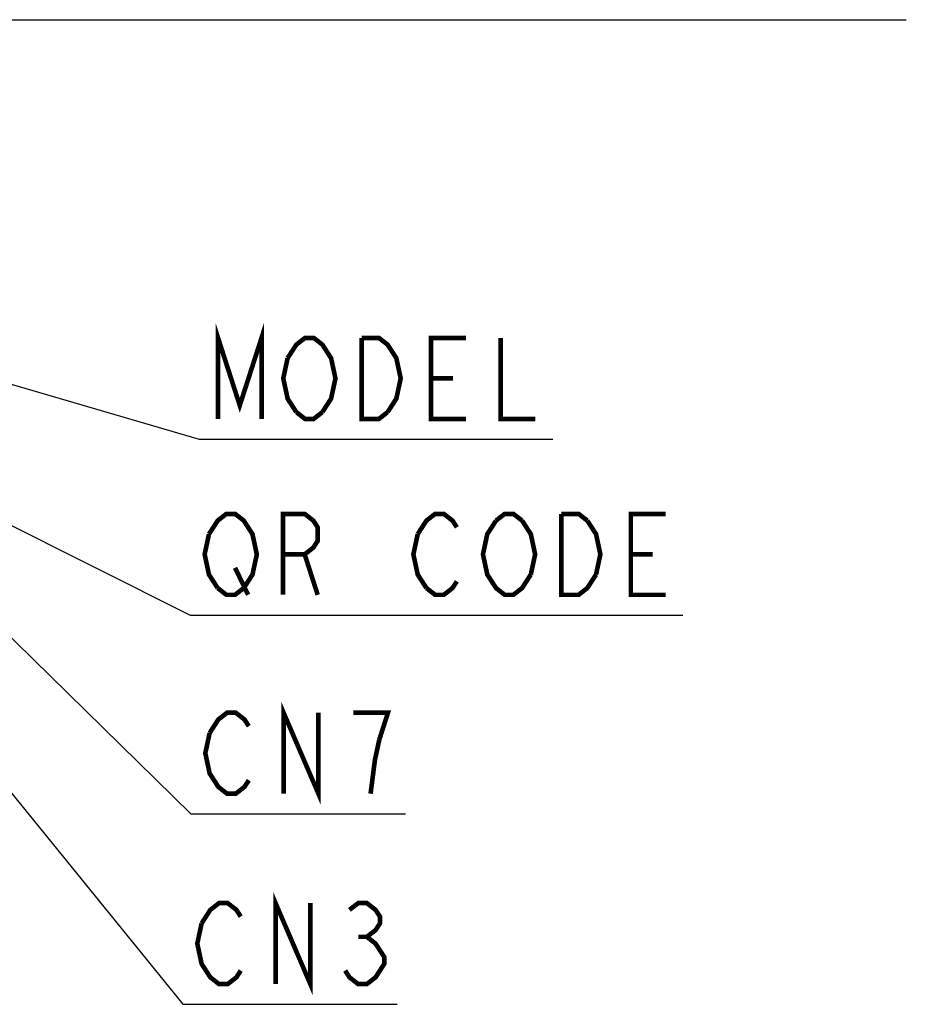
# Model space of a CAD drawing. Extents: x 0 to 1680, y 0 to 1188.
# Tile 26 of 53: x 911 to 1064, y 815 to 986. Entities that reach past the tile are written whole.
import ezdxf

# ---------------------------------------------------------------- set-up
doc = ezdxf.new("R2010")
doc.units = 0
doc.header["$LTSCALE"] = 92.4
doc.layers.add('ALL_NOTE', color=7, linetype='CONTINUOUS')

msp = doc.modelspace()

# ---------------------------------------------------------------- linework, layer by layer
at = {"layer": 'ALL_NOTE', "color": 2, "linetype": 'CONTINUOUS'}
for p, q in [((907.696, 985.646), (1064.216, 985.646)), ((851.773, 939.422), (941.861, 913.106)), ((853.116, 926.331), (940.294, 882.675)), ((941.861, 913.106), (942.861, 913.106)), ((942.861, 913.106), (1003.061, 913.106)), ((879.216, 908.182), (940.414, 848.282)), ((879.572, 888.529), (939.022, 815.352)), ((940.294, 882.675), (941.294, 882.675)), ((941.294, 882.675), (1025.574, 882.675)), ((940.414, 848.282), (941.414, 848.282)), ((941.414, 848.282), (977.534, 848.282)), ((939.022, 815.352), (940.022, 815.352)), ((940.022, 815.352), (976.142, 815.352))]:
    msp.add_line(p, q, dxfattribs=at)
at = {"layer": 'ALL_NOTE', "color": 2, "linetype": 'CONTINUOUS', "const_width": 0.8}
for points in [[(945.119, 916.606), (945.119, 930.606), (948.881, 918.94), (952.644, 930.606), (952.644, 916.606)], [(957.159, 927.106), (958.664, 929.44), (960.169, 930.606), (961.674, 930.606), (963.179, 929.44), (963.931, 928.273), (964.684, 927.106), (965.436, 923.606), (964.684, 920.106), (963.179, 917.773)], [(969.951, 930.606), (972.961, 930.606), (974.466, 929.44), (975.219, 928.273), (975.971, 927.106), (976.724, 923.606), (975.971, 920.106), (974.466, 917.773)], [(974.466, 917.773), (972.961, 916.606), (969.951, 916.606), (969.951, 930.606)], [(988.011, 916.606), (981.991, 916.606), (981.991, 930.606), (988.011, 930.606)], [(994.031, 930.606), (994.031, 916.606), (1000.051, 916.606)], [(958.664, 917.773), (957.159, 920.106), (956.406, 923.606), (957.159, 927.106)], [(981.991, 923.606), (985.754, 923.606)], [(963.179, 917.773), (961.674, 916.606), (960.169, 916.606), (958.664, 917.773)], [(943.552, 896.675), (945.057, 899.008), (946.562, 900.175), (948.067, 900.175), (949.572, 899.008), (950.324, 897.842), (951.077, 896.675), (951.83, 893.175), (951.077, 889.675), (949.572, 887.342)], [(956.345, 886.175), (956.345, 900.175), (960.107, 900.175), (961.612, 899.008), (962.364, 897.842), (962.364, 895.508), (961.612, 894.342), (960.107, 893.175), (956.345, 893.175)], [(979.672, 896.675), (981.177, 899.008), (982.682, 900.175), (984.187, 900.175), (985.692, 899.008), (986.444, 897.842)], [(999.237, 889.675), (997.732, 887.342), (996.227, 886.175), (994.722, 886.175), (993.217, 887.342), (992.465, 888.508), (991.712, 889.675), (990.959, 893.175), (991.712, 896.675), (993.217, 899.008)], [(993.217, 899.008), (994.722, 900.175), (996.227, 900.175), (997.732, 899.008)], [(997.732, 899.008), (999.237, 896.675), (999.989, 893.175), (999.237, 889.675)], [(1004.504, 900.175), (1007.514, 900.175), (1009.019, 899.008)], [(1010.525, 889.675), (1009.019, 887.342), (1007.514, 886.175), (1004.504, 886.175), (1004.504, 900.175)], [(1009.019, 899.008), (1010.525, 896.675), (1011.277, 893.175), (1010.525, 889.675)], [(1022.564, 886.175), (1016.544, 886.175), (1016.544, 900.175), (1022.564, 900.175)], [(945.057, 887.342), (943.552, 889.675), (942.8, 893.175), (943.552, 896.675)], [(981.177, 887.342), (979.672, 889.675), (978.92, 893.175), (979.672, 896.675)], [(960.107, 893.175), (962.364, 886.175)], [(1016.544, 893.175), (1020.307, 893.175)], [(948.067, 890.842), (950.324, 886.175)], [(949.572, 887.342), (948.067, 886.175), (946.562, 886.175), (945.057, 887.342)], [(986.444, 888.508), (985.692, 887.342), (984.187, 886.175), (982.682, 886.175), (981.177, 887.342)], [(956.464, 851.782), (956.464, 865.782), (962.484, 851.782), (962.484, 865.782)], [(943.671, 862.282), (945.176, 864.616), (946.681, 865.782), (948.186, 865.782), (949.691, 864.616), (950.444, 863.449)], [(973.019, 861.116), (974.524, 865.782), (968.504, 865.782)], [(950.444, 854.116), (949.691, 852.949), (948.186, 851.782), (946.681, 851.782), (945.176, 852.949), (944.424, 854.116), (943.671, 855.282), (942.919, 858.783), (943.671, 862.282)], [(971.514, 851.782), (972.266, 857.616), (973.019, 861.116)], [(955.072, 818.852), (955.072, 832.852), (961.092, 818.852), (961.092, 832.852)], [(942.279, 829.352), (943.784, 831.685), (945.289, 832.852), (946.794, 832.852), (948.299, 831.685), (949.052, 830.519)], [(967.864, 831.685), (969.369, 832.852), (970.874, 832.852), (972.379, 831.685), (973.132, 830.519), (973.132, 829.352), (972.379, 828.185), (970.874, 827.019), (972.379, 825.852), (973.132, 824.685), (973.884, 823.519), (973.884, 822.352), (973.132, 821.185), (972.379, 820.019), (970.874, 818.852), (969.369, 818.852), (967.864, 820.019), (967.112, 821.185)], [(949.052, 821.185), (948.299, 820.019), (946.794, 818.852), (945.289, 818.852), (943.784, 820.019), (943.032, 821.185), (942.279, 822.352), (941.527, 825.852), (942.279, 829.352)], [(969.369, 827.019), (970.874, 827.019)]]:
    msp.add_lwpolyline(points, dxfattribs=at)

doc.saveas('drawing.dxf')
